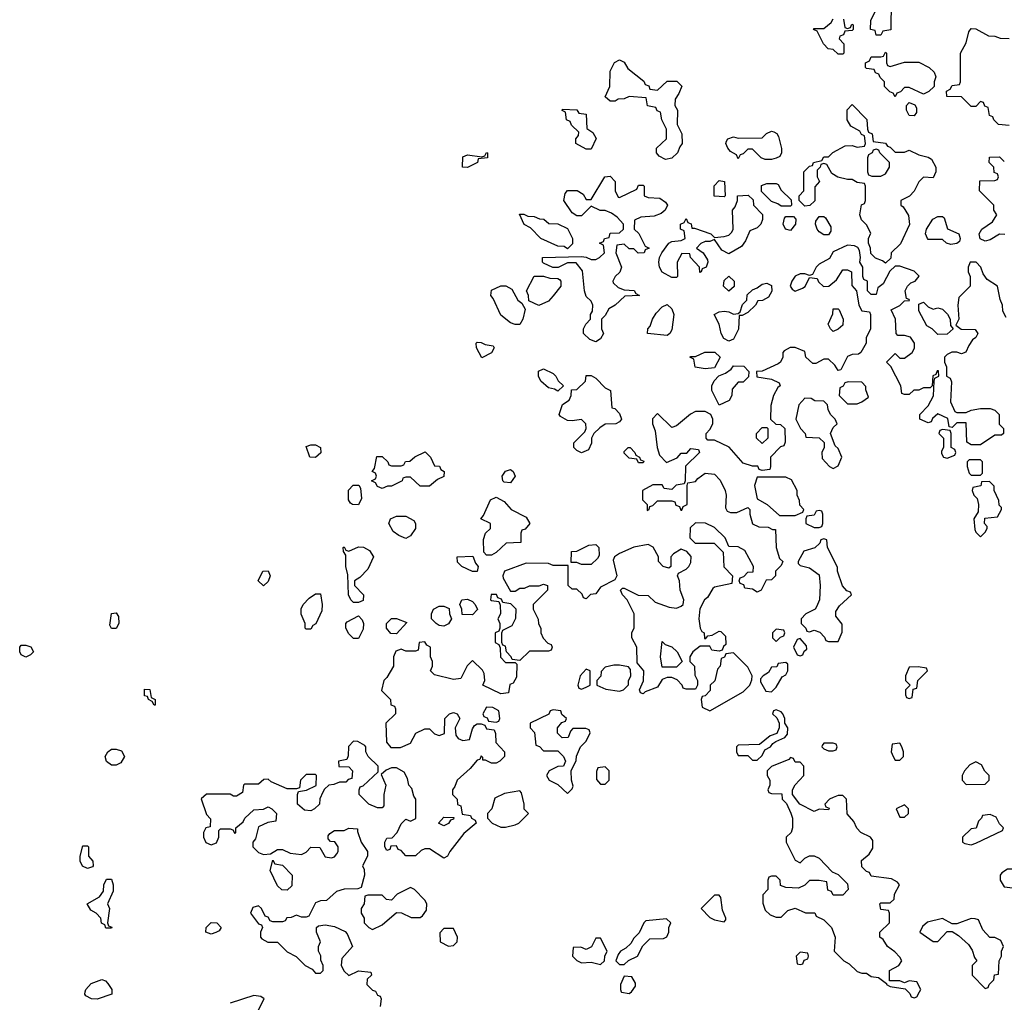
# Model space of a CAD drawing. Header units: inches. Extents: x 2722057 to 2913084, y 892730 to 1030005.
# Tile 87 of 231: x 2772264 to 2776410, y 1009955 to 1014091. Entities that reach past the tile are written whole.
import ezdxf

# ---------------------------------------------------------------- set-up
doc = ezdxf.new("R2010")
doc.units = ezdxf.units.IN
doc.header["$MEASUREMENT"] = 0
doc.layers.add('C7070', color=7, linetype='Continuous')
doc.layers.add('C7071', color=7, linetype='Continuous')

msp = doc.modelspace()

# ---------------------------------------------------------------- linework, layer by layer
at = {"layer": 'C7070', "color": 2, "elevation": 14}
for points in [[(2772652, 1010000), (2772652, 1009990), (2772590, 1009969), (2772566, 1009970), (2772543.1, 1009983.1), (2772538, 1009990), (2772540, 1010000)], [(2773262, 1009910), (2773294, 1009970), (2773279.6, 1009979.6), (2773250, 1009984.7), (2773150, 1009951.3)], [(2773763, 1010000), (2773770, 1009986), (2773782, 1009982), (2773786, 1009970), (2773782, 1009938)], [(2774797.3, 1010000), (2774798, 1009998), (2774830, 1009992), (2774840.4, 1009999.6), (2774840.7, 1010000)], [(2776005.3, 1010000), (2776012.7, 1009992.7), (2776018, 1009978), (2776030, 1009974), (2776042, 1009978), (2776053, 1010000)]]:
    msp.add_lwpolyline(points, dxfattribs=at)
at = {"layer": 'C7071', "color": 2, "elevation": 14}
for points in [[(2775934, 1014170), (2775931.6, 1014048.4), (2775898, 1014042), (2775890, 1014026), (2775870, 1014026), (2775866, 1014046), (2775846, 1014050), (2775847.3, 1014087.3), (2775870, 1014134)], [(2775732.7, 1014092.7), (2775738, 1014058), (2775750, 1014054), (2775762, 1014058), (2775767.3, 1014072.7), (2775774, 1014070), (2775774, 1014050), (2775770, 1014046), (2775738, 1014042), (2775732.7, 1014027.3), (2775718, 1014022), (2775714, 1014010), (2775734, 1013990), (2775734, 1013950), (2775730, 1013946), (2775710, 1013946), (2775690, 1013966), (2775668.9, 1013968.9), (2775648, 1013990), (2775622, 1014042), (2775606, 1014050), (2775610, 1014054), (2775650, 1014054), (2775680.4, 1014079.6), (2775690, 1014094)], [(2776430, 1013646), (2776386, 1013650), (2776366, 1013670), (2776362, 1013682), (2776347.3, 1013687.3), (2776342, 1013722), (2776327.3, 1013727.3), (2776322, 1013742), (2776310, 1013746), (2776290, 1013726), (2776270, 1013726), (2776230, 1013766), (2776167.3, 1013767.3), (2776166, 1013790), (2776182, 1013798), (2776190, 1013814), (2776222, 1013818), (2776226, 1013830), (2776226, 1013950), (2776250, 1013994), (2776260.4, 1014039.6), (2776270, 1014054), (2776290, 1014052), (2776343.6, 1014023.6), (2776370, 1014022), (2776392.7, 1014012.7), (2776430, 1014012)], [(2776412.7, 1013187.3), (2776390, 1013188), (2776350, 1013164), (2776330, 1013159), (2776309, 1013169), (2776304, 1013190), (2776315.3, 1013210), (2776360.4, 1013239.6), (2776378, 1013270), (2776366, 1013290), (2776366, 1013310), (2776306, 1013370), (2776307.3, 1013412.7), (2776370, 1013414), (2776382, 1013418), (2776386, 1013430), (2776382, 1013442), (2776367.3, 1013447.3), (2776366, 1013470), (2776346, 1013490), (2776347.3, 1013512.7), (2776390, 1013514), (2776410, 1013494)], [(2776418, 1012838), (2776403.6, 1012863.6), (2776402, 1012890), (2776392.7, 1012912.7), (2776382, 1012970), (2776338, 1012998), (2776321, 1013021), (2776311.3, 1013050), (2776292, 1013070), (2776266, 1013070), (2776258, 1013050), (2776258, 1013030), (2776266, 1013010), (2776266, 1012970), (2776218, 1012922), (2776214, 1012890), (2776218, 1012830), (2776206, 1012806), (2776228, 1012788), (2776287.3, 1012787.3), (2776298, 1012770), (2776290, 1012754), (2776276.4, 1012743.6), (2776260.2, 1012719.8), (2776248.4, 1012691.6), (2776230, 1012684.7), (2776210, 1012691.3), (2776188.9, 1012691.1), (2776170, 1012682), (2776158, 1012670), (2776158, 1012650), (2776166, 1012630), (2776166, 1012590), (2776182, 1012582), (2776187.3, 1012567.3), (2776183.1, 1012483.1), (2776202, 1012442), (2776210, 1012438), (2776250, 1012438), (2776270, 1012448), (2776310, 1012455.3), (2776350, 1012455.3), (2776370, 1012448), (2776388, 1012430), (2776388.9, 1012388.9), (2776406, 1012370), (2776406, 1012350), (2776398, 1012342), (2776370, 1012342), (2776310, 1012302), (2776270, 1012302), (2776252.7, 1012312.7), (2776250, 1012394), (2776210, 1012394), (2776190, 1012374), (2776178, 1012378), (2776172.7, 1012412.7), (2776130, 1012432), (2776107.3, 1012412.7), (2776102, 1012398), (2776090, 1012394), (2776054, 1012410), (2776054, 1012430), (2776090, 1012466), (2776111.6, 1012508.4), (2776114, 1012570), (2776118, 1012582), (2776134, 1012590), (2776132.7, 1012612.7), (2776127.3, 1012612.7), (2776122, 1012598), (2776108.4, 1012591.6), (2776106, 1012550), (2776098, 1012542), (2776070, 1012542), (2776050, 1012532), (2776028.4, 1012531.6), (2776010, 1012514), (2775990, 1012514), (2775978, 1012518), (2775974, 1012550), (2775932, 1012632), (2775914, 1012650), (2775950, 1012686), (2775970, 1012666), (2775990, 1012666), (2776022, 1012690), (2776031.6, 1012708.4), (2776032, 1012730), (2776014.8, 1012754.8), (2775990, 1012762), (2775962, 1012762), (2775954, 1012770), (2775952, 1012830), (2775934, 1012870), (2775970, 1012888), (2775990, 1012908), (2776011.1, 1012908.9), (2776010, 1012914), (2775998, 1012918), (2775992, 1012950), (2776002, 1012970), (2776016.9, 1012983.1), (2776034, 1012990), (2776051.6, 1013011.6), (2776030, 1013032), (2775970, 1013054), (2775950, 1013054), (2775927.3, 1013032.7), (2775900.4, 1012979.6), (2775878, 1012962), (2775870, 1012934), (2775850, 1012934), (2775834, 1012950), (2775834, 1012990), (2775818, 1012998), (2775814, 1013010), (2775814, 1013050), (2775802, 1013070), (2775804.7, 1013090), (2775799.6, 1013119.6), (2775792.7, 1013132.7), (2775779.6, 1013139.6), (2775750, 1013142), (2775690, 1013114), (2775674.6, 1013085.4), (2775630, 1013062), (2775618, 1013050), (2775602, 1013018), (2775590, 1013014), (2775570, 1013022), (2775550, 1013022), (2775530, 1013011.3), (2775515.3, 1012990), (2775508.9, 1012968.9), (2775516.4, 1012956.4), (2775530, 1012948.7), (2775559.6, 1012960.4), (2775571.6, 1012968.4), (2775590, 1013006), (2775622, 1013002), (2775627.3, 1012987.3), (2775648.4, 1012968.4), (2775671.1, 1012968.9), (2775703.6, 1012996.4), (2775730, 1013038), (2775750, 1013038), (2775766, 1013030), (2775767.3, 1012972.7), (2775788, 1012950), (2775798, 1012890), (2775810, 1012866), (2775842, 1012862), (2775846, 1012850), (2775846, 1012790), (2775828, 1012752), (2775828, 1012730), (2775806, 1012690), (2775796.4, 1012683.6), (2775770, 1012682), (2775750, 1012674), (2775722, 1012618), (2775710, 1012614), (2775696.9, 1012636.9), (2775670, 1012662), (2775650, 1012662), (2775616.4, 1012643.6), (2775603.6, 1012643.6), (2775574, 1012670), (2775570, 1012694), (2775530, 1012712), (2775508.9, 1012711.1), (2775483.1, 1012696.9), (2775478, 1012690), (2775478, 1012670), (2775468, 1012650), (2775458, 1012642), (2775390, 1012612), (2775366, 1012610), (2775367.3, 1012587.3), (2775430, 1012578), (2775462, 1012562), (2775466, 1012550), (2775456.4, 1012543.6), (2775438, 1012510), (2775427.3, 1012467.3), (2775426, 1012410), (2775448, 1012388), (2775467.3, 1012387.3), (2775486, 1012370), (2775487.3, 1012312.7), (2775482, 1012298), (2775467.3, 1012292.7), (2775426, 1012250), (2775426, 1012210), (2775422, 1012198), (2775390, 1012194), (2775378, 1012198), (2775371.6, 1012211.6), (2775350, 1012212), (2775310, 1012224.7), (2775251.3, 1012291.3), (2775190, 1012322), (2775162, 1012322), (2775154, 1012330), (2775154, 1012350), (2775170, 1012366), (2775182, 1012390), (2775182, 1012410), (2775174, 1012430), (2775150, 1012442), (2775110, 1012442), (2775089.1, 1012430.9), (2775030, 1012382), (2775010, 1012374), (2774950, 1012434), (2774928.4, 1012411.6), (2774928, 1012390), (2774940.4, 1012360.4), (2774948, 1012290), (2774958, 1012258), (2774988, 1012228), (2775032.7, 1012247.3), (2775050, 1012266), (2775072.7, 1012267.3), (2775090, 1012286), (2775122, 1012282), (2775126, 1012270), (2775068, 1012212), (2775066, 1012150), (2775062, 1012138), (2775028.4, 1012131.6), (2775010, 1012114), (2774978, 1012118), (2774970, 1012134), (2774930, 1012134), (2774886, 1012110), (2774886, 1012070), (2774906, 1012050), (2774906, 1012026), (2774914, 1012030), (2774918, 1012042), (2774930, 1012046), (2774950, 1012066), (2775010, 1012066), (2775022, 1012062), (2775027.3, 1012047.3), (2775042, 1012042), (2775047.3, 1012027.3), (2775052.7, 1012027.3), (2775058, 1012042), (2775074, 1012050), (2775074, 1012130), (2775078, 1012142), (2775110, 1012148), (2775119.6, 1012160.4), (2775150, 1012182), (2775190, 1012178), (2775213.6, 1012153.6), (2775234, 1012110), (2775239, 1012090), (2775236.4, 1012036.4), (2775243.1, 1012023.1), (2775256.4, 1012016.4), (2775283.6, 1012016.4), (2775330, 1012038), (2775338, 1012030), (2775338, 1012010), (2775349.2, 1011969.2), (2775376.4, 1011956.4), (2775415.3, 1011955.3), (2775434, 1011946), (2775446, 1011946), (2775449.1, 1011869.1), (2775464, 1011824), (2775478, 1011810), (2775470, 1011794), (2775446, 1011770), (2775446, 1011750), (2775430, 1011734), (2775407.3, 1011732.7), (2775386, 1011690), (2775370, 1011682), (2775350, 1011694), (2775318, 1011698), (2775312.7, 1011712.7), (2775298, 1011718), (2775294, 1011730), (2775298, 1011742), (2775312.7, 1011747.3), (2775330, 1011766), (2775352.7, 1011767.3), (2775354, 1011790), (2775316.9, 1011856.9), (2775290, 1011872), (2775250, 1011874), (2775234, 1011910), (2775190, 1011954), (2775151.6, 1011971.6), (2775110, 1011974), (2775087.3, 1011952.7), (2775086, 1011910), (2775108, 1011888), (2775188, 1011888), (2775226, 1011850), (2775228.4, 1011788.4), (2775266, 1011750), (2775262, 1011718), (2775190, 1011702), (2775183.1, 1011696.9), (2775160.4, 1011659.6), (2775148, 1011650), (2775128.4, 1011611.6), (2775124, 1011570), (2775128.7, 1011530), (2775136.4, 1011516.4), (2775146, 1011510), (2775147.3, 1011487.3), (2775152.7, 1011487.3), (2775162, 1011498), (2775179.6, 1011500.4), (2775210, 1011518), (2775216.4, 1011516.4), (2775236.4, 1011496.4), (2775238, 1011462), (2775227.3, 1011452.7), (2775222, 1011438), (2775210, 1011434), (2775178, 1011438), (2775170, 1011454), (2775130, 1011454), (2775098, 1011430), (2775086, 1011410), (2775086, 1011390), (2775106, 1011370), (2775107.3, 1011332.7), (2775118, 1011310), (2775118, 1011290), (2775110, 1011274), (2775070, 1011274), (2775058, 1011278), (2775054, 1011290), (2775032.7, 1011312.7), (2775010, 1011322), (2774990, 1011322), (2774970, 1011314), (2774950, 1011282), (2774898, 1011262), (2774890, 1011254), (2774878, 1011258), (2774874, 1011270), (2774891.3, 1011308.7), (2774892, 1011350), (2774863.6, 1011383.6), (2774862, 1011450), (2774842, 1011490), (2774842, 1011510), (2774851.6, 1011531.6), (2774852, 1011590), (2774822, 1011650), (2774802, 1011670), (2774794, 1011690), (2774802, 1011698), (2774810, 1011698), (2774868.7, 1011668.7), (2774910, 1011668), (2774940.2, 1011640.2), (2774999, 1011619), (2775030, 1011614), (2775050, 1011622), (2775058, 1011630), (2775061, 1011650), (2775044.7, 1011690), (2775042, 1011730), (2775034, 1011750), (2775038, 1011762), (2775070, 1011778), (2775082, 1011790), (2775090, 1011806), (2775091.1, 1011831.1), (2775072.7, 1011852.7), (2775050, 1011862), (2775016.4, 1011843.6), (2775006, 1011830), (2775006, 1011790), (2774998, 1011782), (2774974, 1011790), (2774954, 1011810), (2774954, 1011830), (2774931.3, 1011871.3), (2774910, 1011882), (2774850, 1011871.3), (2774790, 1011844.7), (2774768, 1011830), (2774763.1, 1011816.9), (2774778, 1011750), (2774770, 1011734), (2774710, 1011702), (2774690, 1011674), (2774668, 1011672), (2774650, 1011654), (2774638, 1011658), (2774632.7, 1011672.7), (2774610, 1011694), (2774590, 1011694), (2774574, 1011710), (2774574, 1011794), (2774510, 1011794), (2774490, 1011802), (2774396.4, 1011803.6), (2774306, 1011770), (2774298, 1011750), (2774300.4, 1011740.4), (2774330, 1011686), (2774350, 1011686), (2774370, 1011698), (2774390, 1011698), (2774410, 1011708), (2774452, 1011708), (2774470, 1011715.3), (2774486, 1011710), (2774486, 1011690), (2774426, 1011630), (2774426, 1011610), (2774447.3, 1011567.3), (2774448.4, 1011548.4), (2774458, 1011530), (2774458, 1011510), (2774468.4, 1011488.4), (2774487.3, 1011467.3), (2774502, 1011462), (2774506, 1011450), (2774502, 1011438), (2774490, 1011434), (2774410, 1011434), (2774370, 1011394), (2774338, 1011398), (2774334, 1011410), (2774314, 1011430), (2774310, 1011454), (2774298, 1011458), (2774294, 1011470), (2774294, 1011510), (2774298, 1011522), (2774338, 1011542), (2774352.7, 1011572.7), (2774354, 1011610), (2774332.7, 1011632.7), (2774298, 1011638), (2774292.7, 1011652.7), (2774278, 1011658), (2774271.6, 1011671.6), (2774248.9, 1011671.1), (2774246, 1011650), (2774250, 1011646), (2774282, 1011642), (2774287.3, 1011627.3), (2774288, 1011590), (2774278, 1011570), (2774286, 1011550), (2774286, 1011530), (2774282, 1011518), (2774266, 1011510), (2774266, 1011470), (2774282, 1011462), (2774287.3, 1011447.3), (2774288.4, 1011408.4), (2774310, 1011386), (2774350, 1011386), (2774358, 1011378), (2774356.4, 1011323.6), (2774342, 1011298), (2774327.3, 1011292.7), (2774322, 1011258), (2774290, 1011254), (2774214, 1011290), (2774222, 1011310), (2774219.6, 1011339.6), (2774212.7, 1011352.7), (2774170, 1011394), (2774148.4, 1011371.6), (2774122, 1011318), (2774090, 1011314), (2774010, 1011334), (2773994, 1011350), (2774002, 1011370), (2774002, 1011390), (2773994, 1011410), (2773994, 1011450), (2773978, 1011458), (2773970, 1011472), (2773946, 1011470), (2773942, 1011438), (2773930, 1011434), (2773890, 1011434), (2773870, 1011442), (2773847.3, 1011432.7), (2773838, 1011410), (2773838, 1011370), (2773810, 1011322), (2773798, 1011310), (2773788, 1011268), (2773826, 1011230), (2773827.3, 1011207.3), (2773842, 1011202), (2773846, 1011190), (2773846, 1011170), (2773806, 1011130), (2773808, 1011050), (2773827.3, 1011027.3), (2773867.3, 1011027.3), (2773910, 1011046), (2773931.6, 1011088.4), (2773970, 1011106), (2773990, 1011106), (2774010, 1011086), (2774030, 1011078), (2774052.7, 1011087.3), (2774054, 1011150), (2774074, 1011170), (2774090, 1011175.3), (2774106, 1011170), (2774118, 1011150), (2774098, 1011110), (2774100.4, 1011080.4), (2774110, 1011066), (2774130, 1011058), (2774158, 1011062), (2774170, 1011106), (2774179.6, 1011120.4), (2774190, 1011128), (2774207.3, 1011127.3), (2774222, 1011122), (2774230, 1011106), (2774262, 1011102), (2774267.3, 1011087.3), (2774268.4, 1011048.4), (2774306, 1011010), (2774306, 1010990), (2774286, 1010970), (2774270, 1010962), (2774250, 1010962), (2774226, 1010974), (2774214, 1010974), (2774214, 1010986), (2774207.3, 1010992.7), (2774202, 1010978), (2774190, 1010974), (2774160.4, 1010939.6), (2774106, 1010890), (2774096.4, 1010863.6), (2774086, 1010850), (2774086, 1010830), (2774106, 1010810), (2774107.3, 1010787.3), (2774122, 1010782), (2774127.3, 1010747.3), (2774162, 1010742), (2774166, 1010730), (2774182, 1010722), (2774186, 1010710), (2774133.6, 1010666.4), (2774075.3, 1010590), (2774066, 1010570), (2774050, 1010562), (2773990, 1010602), (2773970, 1010602), (2773954, 1010594), (2773930, 1010572), (2773890, 1010572), (2773870, 1010594), (2773858, 1010598), (2773850, 1010614), (2773827.3, 1010612.7), (2773822, 1010598), (2773810, 1010594), (2773802, 1010610), (2773802, 1010630), (2773810, 1010646), (2773832.7, 1010647.3), (2773854, 1010670), (2773870, 1010706), (2773890, 1010726), (2773910, 1010718), (2773931.6, 1010728.4), (2773932, 1010810), (2773923.6, 1010823.6), (2773915.3, 1010855.3), (2773902, 1010870), (2773896.9, 1010896.9), (2773883.6, 1010923.6), (2773850, 1010942), (2773830, 1010942), (2773807.3, 1010932.7), (2773786, 1010914), (2773806, 1010870), (2773798, 1010830), (2773798, 1010782), (2773790, 1010774), (2773770, 1010774), (2773734, 1010790), (2773694, 1010830), (2773694, 1010850), (2773698, 1010862), (2773710, 1010866), (2773774, 1010926), (2773774, 1010950), (2773732, 1010990), (2773722, 1011010), (2773722, 1011030), (2773716.9, 1011036.9), (2773687.3, 1011052.7), (2773670, 1011054), (2773648.4, 1011031.6), (2773647.3, 1010992.7), (2773642, 1010978), (2773606, 1010970), (2773607.3, 1010947.3), (2773650, 1010946), (2773666, 1010930), (2773662, 1010898), (2773647.3, 1010892.7), (2773638, 1010882), (2773610, 1010882), (2773587.3, 1010872.7), (2773566, 1010870), (2773547.3, 1010852.7), (2773540.4, 1010839.6), (2773528.4, 1010811.6), (2773526, 1010790), (2773506, 1010770), (2773490, 1010762), (2773463.6, 1010763.6), (2773434, 1010790), (2773434, 1010830), (2773438, 1010842), (2773471.6, 1010848.4), (2773512.7, 1010867.3), (2773514, 1010910), (2773510, 1010914), (2773470, 1010914), (2773446, 1010890), (2773442, 1010858), (2773430, 1010854), (2773390, 1010854), (2773323.6, 1010883.6), (2773310, 1010894), (2773292.7, 1010892.7), (2773270, 1010874), (2773210, 1010874), (2773206, 1010870), (2773202, 1010838), (2773176.4, 1010823.6), (2773163.6, 1010823.6), (2773150, 1010832), (2773050, 1010832), (2773028.4, 1010811.6), (2773050, 1010746), (2773067.3, 1010727.3), (2773066, 1010694), (2773048, 1010690), (2773038, 1010670), (2773038, 1010650), (2773048, 1010628), (2773070, 1010618), (2773092.7, 1010627.3), (2773102, 1010650), (2773102, 1010678), (2773110, 1010686), (2773150, 1010686), (2773162, 1010682), (2773170, 1010666), (2773174, 1010670), (2773174, 1010690), (2773204.7, 1010715.3), (2773212, 1010730), (2773250, 1010766), (2773290, 1010768), (2773310, 1010778), (2773326, 1010770), (2773346, 1010750), (2773342, 1010718), (2773308.4, 1010711.6), (2773270, 1010694), (2773256.4, 1010643.6), (2773246, 1010630), (2773246, 1010610), (2773270, 1010586), (2773290, 1010578), (2773319.6, 1010580.4), (2773350, 1010598), (2773370, 1010598), (2773403.1, 1010583.1), (2773450, 1010578), (2773470, 1010588), (2773490, 1010608), (2773527.3, 1010607.3), (2773550, 1010568), (2773576.9, 1010563.1), (2773590, 1010568), (2773599.8, 1010580.2), (2773604.7, 1010590), (2773604.7, 1010610), (2773591.3, 1010631.3), (2773572.7, 1010632.7), (2773563.6, 1010643.6), (2773563.6, 1010656.4), (2773570, 1010666), (2773590, 1010678), (2773630, 1010678), (2773650, 1010688), (2773686, 1010686), (2773686, 1010674), (2773702, 1010630), (2773728, 1010590), (2773728, 1010570), (2773708, 1010530), (2773714.6, 1010514.6), (2773715.3, 1010490), (2773702, 1010438), (2773687.3, 1010432.7), (2773630, 1010432), (2773598, 1010422), (2773556.4, 1010383.6), (2773530, 1010382), (2773510, 1010374), (2773482, 1010318), (2773470, 1010314), (2773450, 1010314), (2773430, 1010322), (2773407.3, 1010312.7), (2773388.4, 1010311.6), (2773382, 1010298), (2773370, 1010294), (2773330, 1010294), (2773318, 1010298), (2773310, 1010314), (2773298, 1010318), (2773282, 1010350), (2773270, 1010362), (2773245.6, 1010354.4), (2773235.3, 1010330), (2773270, 1010286), (2773282, 1010282), (2773286, 1010270), (2773278, 1010250), (2773278, 1010230), (2773283.1, 1010223.1), (2773308.9, 1010208.9), (2773350, 1010208), (2773390, 1010168), (2773428.4, 1010148.4), (2773466, 1010110), (2773495.3, 1010095.3), (2773510, 1010078), (2773530, 1010078), (2773542, 1010090), (2773542, 1010110), (2773532.7, 1010132.7), (2773531.6, 1010151.6), (2773522, 1010170), (2773522, 1010190), (2773531.3, 1010210), (2773514, 1010250), (2773514, 1010270), (2773522, 1010278), (2773550, 1010282), (2773590, 1010274), (2773634, 1010254), (2773643.1, 1010243.1), (2773666, 1010190), (2773620.4, 1010139.6), (2773618, 1010110), (2773630, 1010086), (2773650, 1010068), (2773690, 1010088), (2773742, 1010082), (2773746, 1010070), (2773727.3, 1010052.7), (2773726, 1010030), (2773750, 1010006), (2773762, 1010002), (2773763, 1010000)], [(2776053, 1010000), (2776058, 1010010), (2776042, 1010042), (2776010, 1010046), (2775990, 1010038), (2775970, 1010046), (2775926, 1010046), (2775926, 1010090), (2775966, 1010110), (2775978, 1010130), (2775970, 1010146), (2775948.4, 1010168.4), (2775918, 1010190), (2775900.4, 1010220.4), (2775886, 1010230), (2775886, 1010250), (2775926, 1010290), (2775926, 1010330), (2775922, 1010342), (2775890, 1010346), (2775886, 1010370), (2775890, 1010374), (2775930, 1010374), (2775946, 1010390), (2775948, 1010410), (2775968, 1010450), (2775960.4, 1010460.4), (2775934.6, 1010474.6), (2775850, 1010486), (2775842, 1010502), (2775830, 1010506), (2775810, 1010526), (2775808.4, 1010551.6), (2775840.4, 1010579.6), (2775856.4, 1010603.6), (2775856.4, 1010636.4), (2775846, 1010650), (2775806, 1010670), (2775788.4, 1010688.4), (2775776.4, 1010716.4), (2775748.4, 1010748.4), (2775746, 1010810), (2775730, 1010826), (2775710, 1010826), (2775690, 1010818), (2775674, 1010810), (2775654, 1010790), (2775658, 1010778), (2775672.7, 1010772.7), (2775670, 1010766), (2775630, 1010768), (2775610, 1010758), (2775548.7, 1010788.7), (2775518, 1010830), (2775518, 1010850), (2775528.9, 1010871.1), (2775566, 1010910), (2775566, 1010950), (2775550, 1010966), (2775530, 1010966), (2775522, 1010982), (2775510, 1010986), (2775502, 1010978), (2775430, 1010948), (2775412, 1010930), (2775412, 1010910), (2775422, 1010890), (2775422, 1010870), (2775414, 1010850), (2775418, 1010838), (2775430, 1010834), (2775472.7, 1010832.7), (2775474, 1010810), (2775492.7, 1010792.7), (2775511.3, 1010751.3), (2775518, 1010730), (2775518, 1010690), (2775512, 1010670), (2775492, 1010650), (2775492, 1010630), (2775530, 1010554), (2775550, 1010542), (2775570, 1010562), (2775590, 1010572), (2775610, 1010572), (2775630, 1010562), (2775684.7, 1010504.7), (2775710, 1010494), (2775750, 1010454), (2775752, 1010430), (2775730, 1010406), (2775690, 1010406), (2775682, 1010422), (2775667.3, 1010427.3), (2775662, 1010462), (2775630, 1010468), (2775590, 1010468), (2775570, 1010448), (2775543.6, 1010436.4), (2775490, 1010438), (2775467.3, 1010447.3), (2775466, 1010470), (2775450, 1010486), (2775430, 1010486), (2775418, 1010482), (2775414, 1010470), (2775414, 1010430), (2775392.7, 1010407.3), (2775392.7, 1010372.7), (2775403.6, 1010343.6), (2775423.6, 1010323.6), (2775450, 1010314), (2775470, 1010314), (2775498, 1010342), (2775530, 1010352), (2775572.7, 1010332.7), (2775611.6, 1010331.6), (2775618, 1010318), (2775650, 1010302), (2775682, 1010270), (2775698, 1010230), (2775694, 1010170), (2775734, 1010130), (2775756.9, 1010116.9), (2775790, 1010084.7), (2775810, 1010078), (2775830, 1010078), (2775850, 1010064.7), (2775879.6, 1010059.6), (2775914, 1010034), (2775914, 1010030), (2775930, 1010022), (2775992.7, 1010012.7), (2776005.3, 1010000)], [(2772540, 1010000), (2772542, 1010010), (2772564.7, 1010035.3), (2772610, 1010051.3), (2772625.4, 1010045.4), (2772635.3, 1010035.3), (2772652, 1010010), (2772652, 1010000)], [(2774840.7, 1010000), (2774856.4, 1010023.6), (2774856.4, 1010036.4), (2774842, 1010062), (2774810, 1010066), (2774794, 1010030), (2774794, 1010010), (2774797.3, 1010000)]]:
    msp.add_lwpolyline(points, dxfattribs=at)
for points in [[(2775930, 1013894), (2775990, 1013912), (2776050, 1013912), (2776094, 1013890), (2776114, 1013870), (2776122, 1013850), (2776114, 1013830), (2776114, 1013810), (2776091.6, 1013788.4), (2776070, 1013778), (2776010, 1013806), (2775990, 1013806), (2775972.7, 1013787.3), (2775958, 1013782), (2775950, 1013766), (2775942, 1013782), (2775927.3, 1013787.3), (2775906, 1013810), (2775906, 1013830), (2775887.3, 1013847.3), (2775882, 1013862), (2775867.3, 1013867.3), (2775862, 1013882), (2775830, 1013886), (2775826, 1013890), (2775826, 1013910), (2775842, 1013918), (2775850, 1013934), (2775890, 1013934), (2775902, 1013938), (2775910, 1013954), (2775914, 1013950), (2775914, 1013910), (2775918, 1013898)], [(2774950, 1013794), (2774990, 1013832), (2775031.6, 1013831.6), (2775051.6, 1013811.6), (2775039.6, 1013780.4), (2775023.6, 1013756.4), (2775022, 1013730), (2775034, 1013710), (2775032, 1013650), (2775052, 1013610), (2775054, 1013570), (2775043.6, 1013556.4), (2775034, 1013530), (2775010, 1013508), (2774983.1, 1013503.1), (2774956.4, 1013516.4), (2774946, 1013530), (2774946, 1013550), (2774988, 1013590), (2774988, 1013630), (2774968, 1013670), (2774962, 1013702), (2774948, 1013708), (2774942, 1013722), (2774908, 1013728), (2774902, 1013762), (2774830, 1013768), (2774810, 1013758), (2774783.6, 1013756.4), (2774771.6, 1013748.4), (2774750, 1013748), (2774730, 1013766), (2774748.7, 1013810), (2774750, 1013874), (2774768.7, 1013911.3), (2774790, 1013922), (2774810, 1013912), (2774825.4, 1013885.4), (2774892.7, 1013832.7), (2774898, 1013818), (2774912.7, 1013812.7), (2774918, 1013798)], [(2776030, 1013686), (2776010, 1013688), (2775998, 1013710), (2775998, 1013730), (2776010, 1013742), (2776032.7, 1013732.7), (2776039.6, 1013719.6), (2776039.6, 1013700.4)], [(2774650, 1013546), (2774606, 1013570), (2774606, 1013590), (2774616.4, 1013603.6), (2774618, 1013618), (2774587.3, 1013647.3), (2774582, 1013662), (2774566, 1013670), (2774562, 1013702), (2774548.4, 1013708.4), (2774550, 1013714), (2774610, 1013712), (2774618, 1013698), (2774650, 1013694), (2774652.7, 1013632.7), (2774676.9, 1013616.9), (2774691.3, 1013591.3), (2774670, 1013546)], [(2775950, 1013534), (2775990, 1013534), (2776010, 1013542), (2776050, 1013522), (2776090, 1013512), (2776103.6, 1013503.6), (2776122, 1013470), (2776122, 1013450), (2776110, 1013426), (2776070, 1013428), (2776050, 1013408), (2776031.1, 1013368.9), (2776011.3, 1013348.7), (2775974, 1013330), (2775974, 1013310), (2775983.6, 1013303.6), (2776006.4, 1013266.4), (2776011.1, 1013228.9), (2775972.7, 1013147.3), (2775934, 1013110), (2775932.7, 1013087.3), (2775910, 1013066), (2775896.4, 1013076.4), (2775867.3, 1013087.3), (2775847.3, 1013107.3), (2775846, 1013130), (2775838, 1013150), (2775838, 1013170), (2775847.3, 1013192.7), (2775830, 1013228), (2775809.1, 1013249.1), (2775802, 1013270), (2775808.4, 1013311.6), (2775822, 1013318), (2775826, 1013330), (2775826, 1013390), (2775822, 1013402), (2775790, 1013406), (2775770, 1013418), (2775750, 1013418), (2775708.4, 1013428.4), (2775683.1, 1013443.1), (2775662, 1013482), (2775650, 1013486), (2775638, 1013482), (2775634, 1013470), (2775622, 1013458), (2775622, 1013430), (2775632, 1013410), (2775612.7, 1013387.3), (2775611.6, 1013328.4), (2775591.6, 1013308.4), (2775570, 1013306), (2775546, 1013330), (2775546, 1013350), (2775566, 1013370), (2775566, 1013450), (2775590, 1013474), (2775602, 1013478), (2775606, 1013490), (2775642, 1013498), (2775650, 1013514), (2775670, 1013514), (2775688.4, 1013531.6), (2775740.4, 1013559.6), (2775770, 1013562), (2775790, 1013554), (2775822, 1013558), (2775826, 1013570), (2775822, 1013602), (2775808, 1013608), (2775802, 1013622), (2775763.1, 1013643.1), (2775748, 1013670), (2775748.4, 1013711.6), (2775770, 1013734), (2775831.6, 1013671.6), (2775834, 1013630), (2775838, 1013618), (2775854, 1013610), (2775858, 1013578), (2775910, 1013572), (2775918, 1013558), (2775930, 1013554)], [(2775430, 1013502), (2775403.1, 1013503.1), (2775386, 1013510), (2775350, 1013546), (2775330, 1013546), (2775310, 1013526), (2775298, 1013522), (2775290, 1013506), (2775282, 1013522), (2775256.4, 1013536.4), (2775246, 1013550), (2775238, 1013570), (2775240.4, 1013579.6), (2775246, 1013590), (2775270, 1013598), (2775290, 1013592), (2775390, 1013594), (2775408.4, 1013611.6), (2775430, 1013622), (2775439.6, 1013619.6), (2775452, 1013612), (2775459.6, 1013599.6), (2775471.6, 1013548.4), (2775472, 1013530), (2775464.7, 1013515.3), (2775450, 1013508)], [(2774150, 1013468.7), (2774128, 1013470), (2774130, 1013514), (2774150, 1013522), (2774210, 1013514), (2774222, 1013518), (2774230, 1013532), (2774234, 1013530), (2774234, 1013510), (2774194, 1013506), (2774192, 1013490)], [(2775870, 1013546), (2775858, 1013542), (2775854, 1013530), (2775838, 1013522), (2775834, 1013510), (2775834, 1013450), (2775838, 1013438), (2775852.7, 1013432.7), (2775890, 1013432), (2775910, 1013442), (2775926, 1013470), (2775926, 1013490), (2775886, 1013530), (2775882, 1013542)], [(2774790, 1013342), (2774862, 1013378), (2774870, 1013394), (2774890, 1013394), (2774894, 1013390), (2774894, 1013350), (2774910, 1013342), (2774959.6, 1013339.6), (2774983.6, 1013323.6), (2774992, 1013310), (2774982, 1013290), (2774965.4, 1013274.6), (2774935.3, 1013264.7), (2774879.6, 1013260.4), (2774852.7, 1013247.3), (2774852, 1013210), (2774870.9, 1013190.9), (2774898, 1013138), (2774914, 1013130), (2774898, 1013122), (2774894, 1013110), (2774868.4, 1013108.4), (2774850, 1013126), (2774830, 1013126), (2774810, 1013146), (2774778, 1013142), (2774774, 1013110), (2774798, 1013050), (2774791, 1013029), (2774772, 1013010), (2774762, 1012990), (2774763.6, 1012983.6), (2774783.6, 1012963.6), (2774810, 1012954), (2774851.6, 1012951.6), (2774858, 1012938), (2774874, 1012930), (2774812.7, 1012927.3), (2774772, 1012890), (2774745.4, 1012874.6), (2774730, 1012846), (2774714, 1012830), (2774714, 1012790), (2774722, 1012770), (2774710, 1012748), (2774690, 1012735.3), (2774664.7, 1012744.7), (2774638, 1012770), (2774638, 1012790), (2774648, 1012810), (2774668, 1012830), (2774668, 1012850), (2774676.4, 1012863.6), (2774678, 1012890), (2774670, 1012906), (2774650, 1012926), (2774642, 1012950), (2774634, 1013034), (2774607.3, 1013067.3), (2774570, 1013068), (2774531.6, 1013048.4), (2774508.4, 1013048.4), (2774470, 1013066), (2774466, 1013070), (2774466, 1013090), (2774630, 1013094), (2774650, 1013092), (2774670, 1013082), (2774690, 1013082), (2774706, 1013090), (2774726, 1013110), (2774722, 1013142), (2774706, 1013150), (2774722, 1013158), (2774726, 1013170), (2774746, 1013174), (2774750, 1013192), (2774790, 1013194), (2774806, 1013210), (2774806, 1013230), (2774780.4, 1013260.4), (2774756.4, 1013276.4), (2774730, 1013288), (2774708.4, 1013288.4), (2774670, 1013306), (2774630, 1013266), (2774610, 1013266), (2774590, 1013278), (2774555.3, 1013330), (2774560.4, 1013359.6), (2774570, 1013372), (2774611.6, 1013371.6), (2774636.9, 1013356.9), (2774650, 1013334), (2774670, 1013334), (2774728, 1013430), (2774750, 1013432), (2774771.3, 1013410), (2774772, 1013370), (2774784.7, 1013344.7)], [(2775230, 1013346), (2775188.4, 1013348.4), (2775188.4, 1013391.6), (2775210, 1013414), (2775232, 1013410), (2775234, 1013350)], [(2775470, 1013306), (2775456.4, 1013316.4), (2775430, 1013326), (2775387.3, 1013367.3), (2775387.3, 1013392.7), (2775410, 1013402), (2775450, 1013402), (2775458, 1013398), (2775470, 1013374), (2775512.7, 1013332.7), (2775514, 1013310), (2775510, 1013306)], [(2775250, 1013106), (2775221.2, 1013121.2), (2775190, 1013166), (2775170, 1013158), (2775150, 1013158), (2775131.6, 1013148.4), (2775114, 1013130), (2775142, 1013110), (2775159.6, 1013079.6), (2775162, 1013070), (2775154, 1013050), (2775138, 1013042), (2775134, 1013030), (2775127.3, 1013027.3), (2775126, 1013050), (2775088, 1013090), (2775086, 1013106), (2775052.7, 1013107.3), (2775032, 1013070), (2775034, 1013010), (2775030, 1013006), (2775010, 1013006), (2774970, 1013028), (2774958, 1013050), (2774955.3, 1013070), (2774958, 1013090), (2774968, 1013110), (2774998, 1013150), (2775010, 1013158), (2775050, 1013162), (2775066, 1013170), (2775062, 1013202), (2775046, 1013210), (2775046, 1013230), (2775062, 1013238), (2775070, 1013254), (2775078, 1013238), (2775091.6, 1013231.6), (2775094, 1013214), (2775106, 1013214), (2775174, 1013190), (2775190, 1013174), (2775230, 1013178), (2775250, 1013184.7), (2775263.1, 1013196.9), (2775268.7, 1013210), (2775266, 1013290), (2775276.4, 1013303.6), (2775286, 1013330), (2775286, 1013350), (2775332, 1013352), (2775352.7, 1013332.7), (2775354, 1013310), (2775391.6, 1013271.6), (2775392, 1013250), (2775384.7, 1013230), (2775370, 1013215.3), (2775338, 1013202), (2775319.6, 1013160.4), (2775303.6, 1013136.4)], [(2774570, 1013126), (2774556.4, 1013136.4), (2774530, 1013138), (2774458, 1013170), (2774414.6, 1013214.6), (2774388.9, 1013228.9), (2774368, 1013272), (2774387.3, 1013272.7), (2774403.6, 1013263.6), (2774430, 1013262), (2774452.7, 1013252.7), (2774471.6, 1013251.6), (2774492.7, 1013232.7), (2774530, 1013232), (2774570, 1013212), (2774592, 1013170), (2774592, 1013148)], [(2775510, 1013204), (2775489.3, 1013209.3), (2775479, 1013230), (2775484, 1013256), (2775490, 1013262), (2775522, 1013262), (2775531.6, 1013251.6), (2775531, 1013230)], [(2775650, 1013186), (2775630, 1013198), (2775622, 1013210), (2775615.3, 1013230), (2775616.4, 1013243.6), (2775630, 1013262), (2775650, 1013262), (2775656.9, 1013256.9), (2775679.6, 1013219.6), (2775679.6, 1013200.4), (2775670, 1013186)], [(2776184.7, 1013144.7), (2776166, 1013150), (2776150, 1013166), (2776090, 1013166), (2776086, 1013170), (2776078, 1013190), (2776082, 1013210), (2776109, 1013251), (2776130, 1013262), (2776150, 1013262), (2776156.9, 1013256.9), (2776171, 1013211), (2776218, 1013190), (2776224.7, 1013170), (2776222, 1013158), (2776210, 1013148.7)], [(2774450, 1012888.7), (2774407.3, 1012907.3), (2774406, 1012930), (2774398, 1012950), (2774430, 1013012), (2774470, 1013012), (2774496.4, 1013003.6), (2774530, 1013002), (2774536.9, 1012996.9), (2774542, 1012990), (2774542, 1012970), (2774511, 1012929), (2774490, 1012906)], [(2775250, 1012948), (2775228, 1012970), (2775230, 1012994), (2775250, 1013012), (2775272, 1012990), (2775272, 1012968)], [(2774350, 1012808), (2774330, 1012815.3), (2774290, 1012848), (2774258, 1012918), (2774248, 1012930), (2774250, 1012952), (2774290, 1012971.3), (2774311.1, 1012971.1), (2774336.9, 1012956.9), (2774362, 1012910), (2774378, 1012898), (2774392, 1012872), (2774382, 1012830), (2774370, 1012808)], [(2775250, 1012738), (2775228.9, 1012748.9), (2775218, 1012770), (2775208.7, 1012810), (2775188, 1012850), (2775210, 1012862), (2775230, 1012864.7), (2775250, 1012862), (2775270, 1012852), (2775290, 1012854), (2775298, 1012862), (2775307.3, 1012892.7), (2775326, 1012910), (2775327.3, 1012932.7), (2775350, 1012954), (2775370, 1012962), (2775390, 1012978), (2775410, 1012982), (2775430, 1012972), (2775431.1, 1012948.9), (2775416.9, 1012923.1), (2775391.1, 1012908.9), (2775372, 1012908), (2775362, 1012890), (2775330, 1012858), (2775306, 1012846), (2775294, 1012846), (2775291.1, 1012788.9), (2775270, 1012746)], [(2774990, 1012762), (2774908, 1012770), (2774908.7, 1012790), (2774919, 1012801), (2774928.7, 1012830), (2774944.7, 1012855.3), (2774970, 1012882), (2774990, 1012892), (2775010, 1012874), (2775018, 1012850), (2775010, 1012786), (2775002, 1012770)], [(2775690, 1012778), (2775678, 1012790), (2775668, 1012810), (2775687.3, 1012852.7), (2775690, 1012874), (2775710, 1012874), (2775714, 1012870), (2775732, 1012830), (2775730, 1012806), (2775710, 1012788)], [(2776110, 1012872), (2776130, 1012878), (2776150, 1012872), (2776171.1, 1012851.1), (2776182, 1012830), (2776183.6, 1012803.6), (2776194, 1012790), (2776170, 1012768), (2776130, 1012766), (2776106, 1012790), (2776083.1, 1012803.1), (2776050, 1012866), (2776050, 1012894), (2776070, 1012902), (2776090, 1012882)], [(2774210, 1012668), (2774188, 1012710), (2774186, 1012730), (2774190, 1012734), (2774207.3, 1012732.7), (2774223.6, 1012723.6), (2774258, 1012718), (2774262, 1012710), (2774251.1, 1012688.9)], [(2775150, 1012622), (2775108.4, 1012628.4), (2775102, 1012662), (2775086, 1012670), (2775090, 1012674), (2775110, 1012674), (2775148.9, 1012691.1), (2775191.6, 1012691.6), (2775214, 1012670), (2775190, 1012626)], [(2774530, 1012528), (2774516.4, 1012536.4), (2774490, 1012542), (2774458, 1012570), (2774448, 1012590), (2774448.9, 1012611.1), (2774470, 1012622), (2774510, 1012602), (2774522, 1012590), (2774531.6, 1012571.6), (2774554, 1012550)], [(2775210, 1012468), (2775178, 1012530), (2775178, 1012550), (2775188.4, 1012571.6), (2775207.3, 1012592.7), (2775236.4, 1012603.6), (2775260.4, 1012619.6), (2775270, 1012634), (2775312.7, 1012632.7), (2775334, 1012610), (2775332.7, 1012587.3), (2775310, 1012566), (2775290, 1012566), (2775263.6, 1012536.4), (2775262, 1012510), (2775251.1, 1012488.9)], [(2774630, 1012268.7), (2774610, 1012278), (2774598, 1012290), (2774598, 1012310), (2774643.1, 1012356.9), (2774648.7, 1012370), (2774648, 1012390), (2774630, 1012408), (2774590, 1012402), (2774570, 1012404), (2774541.2, 1012421.2), (2774535.3, 1012430), (2774549, 1012471), (2774578, 1012490), (2774586, 1012510), (2774587.3, 1012532.7), (2774610, 1012534), (2774646, 1012570), (2774650, 1012594), (2774670, 1012594), (2774690, 1012582), (2774730, 1012542), (2774752, 1012530), (2774758, 1012458), (2774770, 1012454), (2774790, 1012434), (2774798, 1012410), (2774790, 1012398), (2774774, 1012390), (2774730, 1012388.7), (2774706.8, 1012373.2), (2774682, 1012350), (2774672, 1012330), (2774671.3, 1012308.7), (2774658.8, 1012281.2)], [(2775752.7, 1012567.3), (2775738, 1012562), (2775732, 1012548), (2775718, 1012542), (2775714, 1012510), (2775750, 1012474), (2775790, 1012474), (2775810, 1012482), (2775838, 1012502), (2775827.3, 1012532.7), (2775827.3, 1012547.3), (2775810, 1012566)], [(2775570, 1012498), (2775544.7, 1012470), (2775532, 1012410), (2775552, 1012370), (2775572, 1012350), (2775574, 1012334), (2775631.1, 1012331.1), (2775652, 1012312), (2775652, 1012290), (2775642, 1012270), (2775643.6, 1012243.6), (2775674, 1012210), (2775690, 1012202), (2775710, 1012214), (2775726, 1012250), (2775710, 1012286), (2775698, 1012298), (2775678, 1012350), (2775690, 1012374), (2775706, 1012390), (2775698, 1012410), (2775678, 1012430), (2775668, 1012450), (2775666, 1012470), (2775650, 1012486), (2775612.7, 1012487.3), (2775596.4, 1012496.4)], [(2775390, 1012308), (2775366, 1012330), (2775366, 1012350), (2775390, 1012374), (2775410, 1012374), (2775414, 1012370), (2775414, 1012330)], [(2776150, 1012366), (2776138, 1012362), (2776134, 1012350), (2776154, 1012330), (2776154, 1012290), (2776145.4, 1012274.6), (2776145.4, 1012265.4), (2776154, 1012250), (2776170, 1012246), (2776202, 1012258), (2776206, 1012270), (2776202, 1012282), (2776186, 1012290), (2776186, 1012350), (2776182, 1012362)], [(2773510, 1012248), (2773486, 1012250), (2773470, 1012294), (2773490, 1012302), (2773510, 1012302), (2773530.7, 1012290.7), (2773531.6, 1012268.4)], [(2774870, 1012226), (2774862, 1012242), (2774830, 1012246), (2774810, 1012266), (2774810, 1012274), (2774826, 1012290), (2774834, 1012290), (2774854, 1012270), (2774858, 1012258), (2774874, 1012250), (2774878, 1012238), (2774892.7, 1012232.7), (2774890, 1012226)], [(2773950, 1012128), (2773910, 1012166), (2773890, 1012166), (2773878, 1012162), (2773874, 1012150), (2773830, 1012128), (2773812.7, 1012127.3), (2773790, 1012118), (2773770, 1012126), (2773762, 1012142), (2773746, 1012150), (2773762, 1012158), (2773766, 1012170), (2773762, 1012182), (2773748, 1012190), (2773758, 1012202), (2773767.3, 1012252.7), (2773790, 1012252), (2773814, 1012230), (2773818, 1012218), (2773830, 1012214), (2773870, 1012214), (2773882, 1012218), (2773888.4, 1012231.6), (2773907.3, 1012232.7), (2773928.4, 1012251.6), (2773971.6, 1012271.6), (2773994, 1012250), (2774010, 1012214), (2774031.6, 1012211.6), (2774038, 1012198), (2774052, 1012190), (2774050, 1012168), (2774023.6, 1012156.4), (2773990, 1012128)], [(2776310, 1012238), (2776262, 1012238), (2776254, 1012230), (2776254, 1012210), (2776262, 1012182), (2776270, 1012174), (2776310, 1012174), (2776318, 1012182), (2776318, 1012230), (2776314.6, 1012234.6)], [(2774330, 1012142), (2774304, 1012144), (2774298, 1012150), (2774295.3, 1012170), (2774309.2, 1012190.8), (2774330, 1012198), (2774342, 1012190), (2774351, 1012170)], [(2775490, 1012166), (2775370, 1012166), (2775358, 1012130), (2775370, 1012074), (2775411.1, 1012051.1), (2775463.6, 1012003.6), (2775530, 1012004.7), (2775562, 1012018), (2775566, 1012030), (2775548.4, 1012048.4), (2775547.3, 1012067.3), (2775538, 1012090), (2775538, 1012110), (2775514.6, 1012154.6)], [(2773690, 1012048.7), (2773666, 1012050), (2773656.4, 1012056.4), (2773648.7, 1012070), (2773648.9, 1012111.1), (2773668.4, 1012131.6), (2773691.6, 1012131.6), (2773699.6, 1012119.6), (2773703.6, 1012076.4)], [(2776347.3, 1012147.3), (2776314, 1012146), (2776311.1, 1012128.9), (2776278, 1012122), (2776274, 1012110), (2776282, 1012090), (2776296, 1012076), (2776302, 1012050), (2776299.6, 1012020.4), (2776282, 1011990), (2776285.4, 1011945.4), (2776290, 1011934), (2776310, 1011914), (2776330, 1011934), (2776338, 1011950), (2776338, 1011958), (2776326, 1011970), (2776327.3, 1011992.7), (2776382, 1011998), (2776398, 1012030), (2776398, 1012038), (2776388.4, 1012048.4), (2776387.3, 1012067.3), (2776368, 1012110), (2776367.3, 1012127.3)], [(2774230, 1011838), (2774218, 1011850), (2774216.4, 1011903.6), (2774226, 1011930), (2774246, 1011950), (2774246, 1011970), (2774206, 1011990), (2774216.4, 1012003.6), (2774246, 1012070), (2774270, 1012082), (2774303.6, 1012063.6), (2774334, 1012030), (2774396.9, 1011996.9), (2774412, 1011970), (2774392.7, 1011947.3), (2774378, 1011942), (2774374, 1011930), (2774374, 1011890), (2774312.7, 1011887.3), (2774270, 1011848), (2774250, 1011838)], [(2773890, 1011908), (2773860.2, 1011920.2), (2773836.4, 1011936.4), (2773818, 1011970), (2773826, 1011990), (2773850, 1012002), (2773890, 1012002), (2773923.6, 1011983.6), (2773931.3, 1011970), (2773931.3, 1011950), (2773910, 1011918)], [(2775630, 1012026), (2775618, 1012022), (2775610, 1012006), (2775578, 1012002), (2775574, 1011990), (2775574, 1011970), (2775610, 1011954), (2775630, 1011954), (2775642, 1011958), (2775646, 1011970), (2775646, 1012010), (2775642, 1012022)], [(2774630, 1011798), (2774610, 1011806), (2774586, 1011806), (2774587.3, 1011852.7), (2774610, 1011854), (2774660.4, 1011879.6), (2774690, 1011882), (2774702, 1011870), (2774703.6, 1011836.4), (2774696.9, 1011823.1), (2774670, 1011798)], [(2775650, 1011906), (2775638, 1011902), (2775632.7, 1011887.3), (2775611.6, 1011868.4), (2775565.4, 1011854.6), (2775542, 1011810), (2775542, 1011802), (2775550, 1011794), (2775590, 1011784.7), (2775630, 1011754), (2775634, 1011710), (2775632, 1011650), (2775619.6, 1011620.4), (2775614, 1011610), (2775574, 1011590), (2775554, 1011570), (2775554, 1011550), (2775574, 1011530), (2775578, 1011518), (2775590, 1011514), (2775610, 1011522), (2775632.7, 1011512.7), (2775652.7, 1011492.7), (2775658, 1011478), (2775670, 1011474), (2775710, 1011474), (2775727.3, 1011512.7), (2775727.3, 1011547.3), (2775700.4, 1011580.4), (2775700.4, 1011599.6), (2775716.4, 1011623.6), (2775766, 1011670), (2775762, 1011682), (2775747.3, 1011687.3), (2775728.4, 1011708.4), (2775708, 1011770), (2775707.3, 1011787.3), (2775666, 1011870), (2775662, 1011902)], [(2773670, 1011638), (2773658, 1011650), (2773648, 1011670), (2773646, 1011754), (2773638, 1011790), (2773638, 1011838), (2773627.3, 1011852.7), (2773626, 1011870), (2773630, 1011872), (2773638, 1011858), (2773650, 1011854), (2773690, 1011872), (2773711.6, 1011871.6), (2773736.9, 1011856.9), (2773754, 1011830), (2773730, 1011778), (2773696.9, 1011743.1), (2773674, 1011730), (2773674, 1011710), (2773712, 1011670), (2773710, 1011646), (2773690, 1011638)], [(2774170, 1011768), (2774126, 1011790), (2774107.3, 1011807.3), (2774106, 1011830), (2774172.7, 1011832.7), (2774183.6, 1011803.6), (2774194, 1011790), (2774190, 1011768)], [(2773290, 1011708), (2773268.7, 1011730), (2773288, 1011770), (2773310, 1011771.3), (2773318, 1011750), (2773310, 1011726)], [(2773470, 1011526), (2773466, 1011530), (2773466, 1011550), (2773448.9, 1011588.9), (2773448.9, 1011611.1), (2773458, 1011630), (2773483.1, 1011656.9), (2773510, 1011674), (2773530, 1011674), (2773538, 1011630), (2773536.9, 1011603.1), (2773511.6, 1011548.4), (2773498, 1011542), (2773490, 1011526)], [(2774170, 1011586), (2774127.3, 1011587.3), (2774126, 1011610), (2774118, 1011630), (2774126, 1011650), (2774150, 1011652), (2774170, 1011642), (2774182, 1011630), (2774191.6, 1011608.4)], [(2772650, 1011528), (2772643.1, 1011543.1), (2772650, 1011592), (2772670, 1011594), (2772679.6, 1011579.6), (2772682, 1011550), (2772670, 1011528.7)], [(2774050, 1011538), (2774030, 1011542), (2774018, 1011550), (2773998, 1011570), (2773998, 1011590), (2774006, 1011610), (2774030, 1011622), (2774050, 1011622), (2774072.7, 1011612.7), (2774074, 1011590), (2774082, 1011570), (2774070, 1011548)], [(2773670, 1011486), (2773650, 1011506), (2773638, 1011530), (2773638, 1011550), (2773643.1, 1011556.9), (2773690, 1011582), (2773705.4, 1011565.4), (2773712, 1011550), (2773710, 1011526), (2773690, 1011486)], [(2773850, 1011506), (2773827.3, 1011507.3), (2773808, 1011530), (2773808, 1011550), (2773830, 1011571.3), (2773851.1, 1011571.1), (2773894, 1011554)], [(2775450, 1011526), (2775434, 1011510), (2775434, 1011490), (2775450, 1011474), (2775467.3, 1011492.7), (2775482, 1011498), (2775486, 1011510), (2775482, 1011522)], [(2774970, 1011366), (2774962, 1011410), (2774970, 1011474), (2774982, 1011462), (2775010, 1011452), (2775032, 1011430), (2775054, 1011390), (2775030, 1011366)], [(2775550, 1011486), (2775538, 1011482), (2775522, 1011450), (2775538, 1011418), (2775550, 1011414), (2775562, 1011418), (2775567.3, 1011432.7), (2775578, 1011442), (2775576.4, 1011456.4)], [(2772290, 1011408.7), (2772270, 1011418), (2772264, 1011430), (2772264, 1011450), (2772270, 1011458), (2772290, 1011458), (2772310.9, 1011450.9), (2772322, 1011430), (2772310, 1011418)], [(2775270, 1011426), (2775238, 1011422), (2775232, 1011408), (2775218, 1011402), (2775214, 1011370), (2775202, 1011358), (2775190.9, 1011309.1), (2775172, 1011290), (2775171.6, 1011268.4), (2775150, 1011246), (2775138, 1011242), (2775134, 1011230), (2775138, 1011198), (2775170, 1011182), (2775310, 1011262), (2775338, 1011290), (2775347.3, 1011312.7), (2775348, 1011330), (2775330, 1011366)], [(2775490, 1011386), (2775458, 1011382), (2775452.7, 1011367.3), (2775430, 1011366), (2775416.9, 1011343.1), (2775394, 1011330), (2775383.6, 1011316.4), (2775383.6, 1011303.6), (2775405.4, 1011265.4), (2775430, 1011262), (2775450, 1011282), (2775475.3, 1011324.7), (2775490, 1011334), (2775498, 1011350), (2775498, 1011378)], [(2774650, 1011358), (2774624.7, 1011330), (2774614, 1011290), (2774618, 1011278), (2774630, 1011274), (2774650, 1011282), (2774666, 1011290), (2774666, 1011350)], [(2774790, 1011374), (2774766, 1011374), (2774730, 1011366), (2774712.7, 1011347.3), (2774711.6, 1011328.4), (2774694, 1011310), (2774694, 1011290), (2774732.7, 1011272.7), (2774790, 1011264.7), (2774806, 1011270), (2774828, 1011292), (2774828, 1011308), (2774838, 1011330), (2774836.4, 1011356.4), (2774828, 1011368)], [(2776047.3, 1011367.3), (2776010, 1011366), (2775994, 1011330), (2775994, 1011310), (2776014, 1011290), (2775994, 1011270), (2775994, 1011250), (2775998, 1011238), (2776010, 1011234), (2776022, 1011238), (2776026, 1011274), (2776042, 1011278), (2776046, 1011310), (2776086, 1011350), (2776082, 1011362)], [(2772830, 1011206), (2772822, 1011222), (2772806, 1011230), (2772802, 1011242), (2772790, 1011246), (2772790, 1011274), (2772811.6, 1011271.6), (2772818, 1011238), (2772834, 1011230), (2772834, 1011206)], [(2774230, 1011198), (2774214, 1011170), (2774218, 1011158), (2774232.7, 1011152.7), (2774238, 1011138), (2774270, 1011134), (2774282, 1011138), (2774286, 1011150), (2774282, 1011182), (2774256.4, 1011196.4)], [(2774510, 1011186), (2774498, 1011182), (2774491.6, 1011168.4), (2774414, 1011130), (2774414, 1011110), (2774431.6, 1011091.6), (2774438, 1011038), (2774452.7, 1011032.7), (2774470, 1011014), (2774530, 1011014), (2774554, 1010990), (2774562, 1010970), (2774554, 1010950), (2774530, 1010948), (2774494, 1010930), (2774482, 1010910), (2774494, 1010890), (2774530, 1010872), (2774570, 1010834), (2774590, 1010854), (2774594.6, 1010865.4), (2774588, 1010890), (2774586, 1010930), (2774607.3, 1010972.7), (2774608.4, 1010991.6), (2774626, 1011030), (2774650, 1011054), (2774666, 1011090), (2774662, 1011102), (2774647.3, 1011107.3), (2774592.7, 1011107.3), (2774583.6, 1011096.4), (2774574, 1011070), (2774548.4, 1011068.4), (2774528.4, 1011088.4), (2774528, 1011110), (2774547.3, 1011132.7), (2774562, 1011138), (2774566, 1011150), (2774547.3, 1011167.3), (2774542, 1011182)], [(2775450, 1011186), (2775438, 1011182), (2775434, 1011170), (2775452.7, 1011152.7), (2775462, 1011130), (2775462, 1011110), (2775452.7, 1011087.3), (2775423.6, 1011076.4), (2775379.6, 1011040.4), (2775290, 1011038), (2775282, 1011030), (2775282, 1011010), (2775290, 1010994), (2775330, 1010994), (2775350, 1010974), (2775370, 1010974), (2775390, 1010994), (2775402, 1011018), (2775426, 1011030), (2775435.3, 1011044.7), (2775447.3, 1011052.7), (2775486, 1011070), (2775496.4, 1011083.6), (2775498, 1011110), (2775486, 1011130), (2775486, 1011150), (2775478, 1011170), (2775470, 1011178)], [(2775690, 1011046), (2775650, 1011046), (2775643.6, 1011036.4), (2775642, 1011030), (2775650, 1011022), (2775670, 1011014), (2775690, 1011014), (2775702, 1011018), (2775706, 1011030), (2775702, 1011042)], [(2775970, 1011046), (2775938, 1011042), (2775934, 1011010), (2775942, 1010990), (2775950, 1010974), (2775970, 1010974), (2775986, 1010990), (2775986, 1011010), (2775978, 1011030)], [(2772650, 1010954), (2772629.3, 1010969.3), (2772624, 1010990), (2772635.3, 1011010), (2772650, 1011021), (2772670, 1011021), (2772693.2, 1011013.2), (2772706, 1010990), (2772690, 1010964), (2772670, 1010954)], [(2776290, 1010968), (2776265.4, 1010954.6), (2776242, 1010930), (2776232, 1010910), (2776232, 1010890), (2776250, 1010872), (2776330, 1010874), (2776346, 1010890), (2776346, 1010910), (2776328, 1010928), (2776314.6, 1010954.6)], [(2774730, 1010946), (2774698, 1010942), (2774692.7, 1010927.3), (2774692.7, 1010892.7), (2774710, 1010874), (2774730, 1010874), (2774746, 1010890), (2774746, 1010930)], [(2774370, 1010846), (2774305.4, 1010834.6), (2774264.7, 1010815.3), (2774252, 1010770), (2774234, 1010750), (2774234, 1010730), (2774254, 1010710), (2774290, 1010692), (2774310, 1010692), (2774350, 1010702), (2774366, 1010710), (2774406, 1010750), (2774388.7, 1010768.7), (2774388.7, 1010790), (2774376.4, 1010836.4)], [(2775990, 1010786), (2775954, 1010770), (2775970, 1010734), (2775990, 1010734), (2776006, 1010750), (2776006, 1010770)], [(2774050, 1010698), (2774028, 1010710), (2774050, 1010734), (2774092.7, 1010732.7), (2774090, 1010726), (2774078, 1010722), (2774070, 1010708)], [(2776350, 1010746), (2776318, 1010742), (2776314, 1010730), (2776302, 1010718), (2776291.3, 1010688.7), (2776270, 1010686), (2776234, 1010650), (2776234, 1010630), (2776243.6, 1010623.6), (2776270, 1010618), (2776290, 1010624.7), (2776402, 1010678), (2776406, 1010690), (2776390, 1010706), (2776375.3, 1010735.3)], [(2772550, 1010518), (2772528.9, 1010528.9), (2772518, 1010550), (2772518, 1010570), (2772530, 1010614), (2772550, 1010614), (2772554, 1010610), (2772554, 1010570), (2772572, 1010550), (2772574, 1010530), (2772570, 1010526)], [(2773390, 1010428), (2773368.4, 1010428.4), (2773350, 1010446), (2773318, 1010510), (2773330, 1010554), (2773338, 1010538), (2773370, 1010532), (2773411.3, 1010490), (2773410, 1010446)], [(2776496.4, 1010516.4), (2776423.6, 1010516.4), (2776399.6, 1010500.4), (2776392, 1010490), (2776392, 1010470), (2776410, 1010442), (2776470, 1010434), (2776478, 1010418), (2776490, 1010414), (2776530, 1010414), (2776542, 1010418), (2776546, 1010430), (2776542, 1010442), (2776527.3, 1010447.3), (2776528, 1010470), (2776510, 1010506)], [(2772627.3, 1010267.3), (2772622, 1010282), (2772608, 1010288), (2772606, 1010310), (2772586, 1010330), (2772563.1, 1010343.1), (2772548, 1010370), (2772600.4, 1010399.6), (2772616.4, 1010423.6), (2772618, 1010450), (2772630, 1010474), (2772650, 1010474), (2772658, 1010450), (2772656.9, 1010423.1), (2772634, 1010370), (2772642, 1010350), (2772634, 1010290), (2772638, 1010278), (2772652, 1010272), (2772650, 1010268)], [(2773910, 1010438), (2773854, 1010410), (2773830, 1010386), (2773808.4, 1010388.4), (2773790, 1010406), (2773730, 1010406), (2773718, 1010402), (2773714, 1010370), (2773702, 1010350), (2773702, 1010330), (2773714, 1010310), (2773714, 1010290), (2773734, 1010270), (2773750, 1010262), (2773790, 1010282), (2773850, 1010334), (2773871.6, 1010331.6), (2773912.7, 1010312.7), (2773950, 1010312), (2773960.4, 1010319.6), (2773976.4, 1010343.6), (2773978, 1010370), (2773970, 1010386), (2773926, 1010430)], [(2775210, 1010406), (2775190, 1010406), (2775134, 1010350), (2775170, 1010312), (2775190, 1010302), (2775230, 1010294), (2775238, 1010302), (2775238, 1010310), (2775223.1, 1010343.1), (2775216.4, 1010396.4)], [(2774987.3, 1010307.3), (2774901, 1010299), (2774892, 1010290), (2774872.7, 1010247.3), (2774850, 1010226), (2774836.9, 1010203.1), (2774816.9, 1010183.1), (2774794, 1010170), (2774783.6, 1010156.4), (2774774, 1010130), (2774790, 1010114), (2774810, 1010114), (2774828, 1010132), (2774866, 1010150), (2774887.3, 1010192.7), (2774918, 1010222), (2774975.3, 1010224.7), (2774988.4, 1010231.6), (2774998, 1010250), (2774998, 1010270), (2775006, 1010290)], [(2776270, 1010308), (2776210, 1010286), (2776190, 1010286), (2776150, 1010308), (2776087.1, 1010292.9), (2776065.4, 1010274.6), (2776054, 1010250), (2776110, 1010212), (2776130, 1010212), (2776170, 1010254), (2776190, 1010254), (2776216.9, 1010236.9), (2776258.8, 1010198.8), (2776275.3, 1010175.3), (2776284.7, 1010144.7), (2776294, 1010130), (2776274, 1010110), (2776274, 1010070), (2776330, 1010014), (2776342, 1010018), (2776346, 1010030), (2776366, 1010050), (2776368.7, 1010071.3), (2776386, 1010074), (2776388, 1010130), (2776398, 1010150), (2776398, 1010170), (2776406, 1010190), (2776395.3, 1010215.3), (2776370, 1010228), (2776348.9, 1010228.9), (2776320.2, 1010260.2), (2776302, 1010302), (2776287.3, 1010307.3)], [(2773070, 1010242), (2773048, 1010250), (2773049.1, 1010270.9), (2773070, 1010291.3), (2773094, 1010290), (2773112, 1010270), (2773103.6, 1010256.4), (2773090, 1010248.7)], [(2774090, 1010266), (2774050, 1010266), (2774032.7, 1010247.3), (2774034, 1010210), (2774070, 1010192), (2774090, 1010194), (2774106, 1010210), (2774108, 1010230)], [(2774710, 1010226), (2774690, 1010226), (2774671.1, 1010188.9), (2774650, 1010178), (2774627.3, 1010187.3), (2774594, 1010186), (2774592, 1010150), (2774610, 1010132), (2774630, 1010122), (2774670, 1010124.7), (2774710, 1010114), (2774726, 1010130), (2774728, 1010150), (2774738, 1010170)], [(2775550, 1010166), (2775534, 1010150), (2775538, 1010118), (2775550, 1010114), (2775562, 1010118), (2775567.3, 1010132.7), (2775582, 1010138), (2775586, 1010150), (2775582, 1010162)]]:
    msp.add_lwpolyline(points, close=True, dxfattribs=at)

doc.saveas('drawing.dxf')
